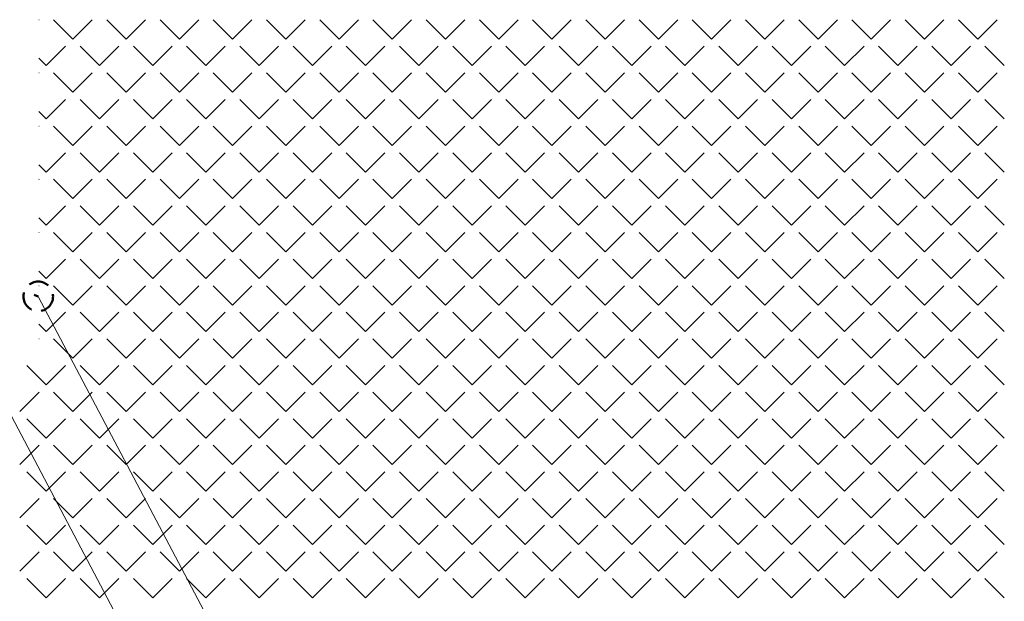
# Model space of a CAD drawing. Header units: millimetres. Extents: x -23540 to 53212, y -37964 to 41185.
# Tile 131 of 203: x 2684 to 3050, y -30616 to -30400. Entities that reach past the tile are written whole.
import ezdxf

# ---------------------------------------------------------------- set-up
doc = ezdxf.new("R2010")
doc.units = ezdxf.units.MM
doc.linetypes.add('DASHED', pattern=[0.75, 0.5, -0.25])
doc.layers.get('0').update_dxf_attribs({"lineweight": 18})
doc.layers.add('BA_KS_ist.', color=34, linetype='Continuous', lineweight=50)
doc.layers.add('MM_KS_OPISY', color=7, linetype='Continuous', lineweight=9)

msp = doc.modelspace()

# ---------------------------------------------------------------- linework, layer by layer
at = {"color": 251, "linetype": 'Continuous', "lineweight": 20, "true_color": 0x636466}
for p, q in [((2691.24, -30399.83), (2691.26, -30399.81)), ((2703.83, -30406.99), (2696.65, -30399.81)), ((2703.83, -30406.99), (2711.02, -30399.81)), ((2723.59, -30406.99), (2716.41, -30399.81)), ((2723.59, -30406.99), (2730.77, -30399.81)), ((2743.35, -30406.99), (2736.16, -30399.81)), ((2743.35, -30406.99), (2750.53, -30399.81)), ((2763.1, -30406.99), (2755.92, -30399.81)), ((2763.1, -30406.99), (2770.29, -30399.81)), ((2782.86, -30406.99), (2775.67, -30399.81)), ((2782.86, -30406.99), (2790.04, -30399.81)), ((2802.62, -30406.99), (2795.43, -30399.81)), ((2802.62, -30406.99), (2809.8, -30399.81)), ((2822.37, -30406.99), (2815.19, -30399.81)), ((2822.37, -30406.99), (2829.56, -30399.81)), ((2842.13, -30406.99), (2834.94, -30399.81)), ((2842.13, -30406.99), (2849.31, -30399.81)), ((2861.89, -30406.99), (2854.7, -30399.81)), ((2861.89, -30406.99), (2869.07, -30399.81)), ((2881.64, -30406.99), (2874.46, -30399.81)), ((2881.64, -30406.99), (2888.83, -30399.81)), ((2901.4, -30406.99), (2894.21, -30399.81)), ((2901.4, -30406.99), (2908.58, -30399.81)), ((2921.16, -30406.99), (2913.97, -30399.81)), ((2921.16, -30406.99), (2928.34, -30399.81)), ((2940.91, -30406.99), (2933.73, -30399.81)), ((2940.91, -30406.99), (2948.1, -30399.81)), ((2960.67, -30406.99), (2953.48, -30399.81)), ((2960.67, -30406.99), (2967.85, -30399.81)), ((2980.42, -30406.99), (2973.24, -30399.81)), ((2980.42, -30406.99), (2987.61, -30399.81)), ((3000.18, -30406.99), (2993, -30399.81)), ((3000.18, -30406.99), (3007.37, -30399.81)), ((3019.94, -30406.99), (3012.75, -30399.81)), ((3019.94, -30406.99), (3027.12, -30399.81)), ((3039.69, -30406.99), (3032.51, -30399.81)), ((3039.69, -30406.99), (3046.88, -30399.81)), ((2693.95, -30416.87), (2701.14, -30409.68)), ((2713.71, -30416.87), (2706.53, -30409.68)), ((2713.71, -30416.87), (2720.9, -30409.68)), ((2733.47, -30416.87), (2726.28, -30409.68)), ((2733.47, -30416.87), (2740.65, -30409.68)), ((2753.22, -30416.87), (2746.04, -30409.68)), ((2753.22, -30416.87), (2760.41, -30409.68)), ((2772.98, -30416.87), (2765.8, -30409.68)), ((2772.98, -30416.87), (2780.17, -30409.68)), ((2792.74, -30416.87), (2785.55, -30409.68)), ((2792.74, -30416.87), (2799.92, -30409.68)), ((2812.49, -30416.87), (2805.31, -30409.68)), ((2812.49, -30416.87), (2819.68, -30409.68)), ((2832.25, -30416.87), (2825.07, -30409.68)), ((2832.25, -30416.87), (2839.43, -30409.68)), ((2852.01, -30416.87), (2844.82, -30409.68)), ((2852.01, -30416.87), (2859.19, -30409.68)), ((2871.76, -30416.87), (2864.58, -30409.68)), ((2871.76, -30416.87), (2878.95, -30409.68)), ((2891.52, -30416.87), (2884.34, -30409.68)), ((2891.52, -30416.87), (2898.7, -30409.68)), ((2911.28, -30416.87), (2904.09, -30409.68)), ((2911.28, -30416.87), (2918.46, -30409.68)), ((2931.03, -30416.87), (2923.85, -30409.68)), ((2931.03, -30416.87), (2938.22, -30409.68)), ((2950.79, -30416.87), (2943.61, -30409.68)), ((2950.79, -30416.87), (2957.97, -30409.68)), ((2970.55, -30416.87), (2963.36, -30409.68)), ((2970.55, -30416.87), (2977.73, -30409.68)), ((2990.3, -30416.87), (2983.12, -30409.68)), ((2990.3, -30416.87), (2997.49, -30409.68)), ((3010.06, -30416.87), (3002.88, -30409.68)), ((3010.06, -30416.87), (3017.24, -30409.68)), ((3029.82, -30416.87), (3022.63, -30409.68)), ((3029.82, -30416.87), (3037, -30409.68)), ((3049.57, -30416.87), (3042.39, -30409.68)), ((2693.95, -30416.87), (2691.24, -30414.15)), ((2691.24, -30419.59), (2691.26, -30419.56)), ((2703.83, -30426.75), (2696.65, -30419.56)), ((2703.83, -30426.75), (2711.02, -30419.56)), ((2723.59, -30426.75), (2716.41, -30419.56)), ((2723.59, -30426.75), (2730.77, -30419.56)), ((2743.35, -30426.75), (2736.16, -30419.56)), ((2743.35, -30426.75), (2750.53, -30419.56)), ((2763.1, -30426.75), (2755.92, -30419.56)), ((2763.1, -30426.75), (2770.29, -30419.56)), ((2782.86, -30426.75), (2775.67, -30419.56)), ((2782.86, -30426.75), (2790.04, -30419.56)), ((2802.62, -30426.75), (2795.43, -30419.56)), ((2802.62, -30426.75), (2809.8, -30419.56)), ((2822.37, -30426.75), (2815.19, -30419.56)), ((2822.37, -30426.75), (2829.56, -30419.56)), ((2842.13, -30426.75), (2834.94, -30419.56)), ((2842.13, -30426.75), (2849.31, -30419.56)), ((2861.89, -30426.75), (2854.7, -30419.56)), ((2861.89, -30426.75), (2869.07, -30419.56)), ((2881.64, -30426.75), (2874.46, -30419.56)), ((2881.64, -30426.75), (2888.83, -30419.56)), ((2901.4, -30426.75), (2894.21, -30419.56)), ((2901.4, -30426.75), (2908.58, -30419.56)), ((2921.16, -30426.75), (2913.97, -30419.56)), ((2921.16, -30426.75), (2928.34, -30419.56)), ((2940.91, -30426.75), (2933.73, -30419.56)), ((2940.91, -30426.75), (2948.1, -30419.56)), ((2960.67, -30426.75), (2953.48, -30419.56)), ((2960.67, -30426.75), (2967.85, -30419.56)), ((2980.42, -30426.75), (2973.24, -30419.56)), ((2980.42, -30426.75), (2987.61, -30419.56)), ((3000.18, -30426.75), (2993, -30419.56)), ((3000.18, -30426.75), (3007.37, -30419.56)), ((3019.94, -30426.75), (3012.75, -30419.56)), ((3019.94, -30426.75), (3027.12, -30419.56)), ((3039.69, -30426.75), (3032.51, -30419.56)), ((3039.69, -30426.75), (3046.88, -30419.56)), ((2693.95, -30436.63), (2701.14, -30429.44)), ((2713.71, -30436.63), (2706.53, -30429.44)), ((2713.71, -30436.63), (2720.9, -30429.44)), ((2733.47, -30436.63), (2726.28, -30429.44)), ((2733.47, -30436.63), (2740.65, -30429.44)), ((2753.22, -30436.63), (2746.04, -30429.44)), ((2753.22, -30436.63), (2760.41, -30429.44)), ((2772.98, -30436.63), (2765.8, -30429.44)), ((2772.98, -30436.63), (2780.17, -30429.44)), ((2792.74, -30436.63), (2785.55, -30429.44)), ((2792.74, -30436.63), (2799.92, -30429.44)), ((2812.49, -30436.63), (2805.31, -30429.44)), ((2812.49, -30436.63), (2819.68, -30429.44)), ((2832.25, -30436.63), (2825.07, -30429.44)), ((2832.25, -30436.63), (2839.43, -30429.44)), ((2852.01, -30436.63), (2844.82, -30429.44)), ((2852.01, -30436.63), (2859.19, -30429.44)), ((2871.76, -30436.63), (2864.58, -30429.44)), ((2871.76, -30436.63), (2878.95, -30429.44)), ((2891.52, -30436.63), (2884.34, -30429.44)), ((2891.52, -30436.63), (2898.7, -30429.44)), ((2911.28, -30436.63), (2904.09, -30429.44)), ((2911.28, -30436.63), (2918.46, -30429.44)), ((2931.03, -30436.63), (2923.85, -30429.44)), ((2931.03, -30436.63), (2938.22, -30429.44)), ((2950.79, -30436.63), (2943.61, -30429.44)), ((2950.79, -30436.63), (2957.97, -30429.44)), ((2970.55, -30436.63), (2963.36, -30429.44)), ((2970.55, -30436.63), (2977.73, -30429.44)), ((2990.3, -30436.63), (2983.12, -30429.44)), ((2990.3, -30436.63), (2997.49, -30429.44)), ((3010.06, -30436.63), (3002.88, -30429.44)), ((3010.06, -30436.63), (3017.24, -30429.44)), ((3029.82, -30436.63), (3022.63, -30429.44)), ((3029.82, -30436.63), (3037, -30429.44)), ((3049.57, -30436.63), (3042.39, -30429.44)), ((2693.95, -30436.63), (2691.24, -30433.91)), ((2691.24, -30439.34), (2691.26, -30439.32)), ((2703.83, -30446.5), (2696.65, -30439.32)), ((2703.83, -30446.5), (2711.02, -30439.32)), ((2723.59, -30446.5), (2716.41, -30439.32)), ((2723.59, -30446.5), (2730.77, -30439.32)), ((2743.35, -30446.5), (2736.16, -30439.32)), ((2743.35, -30446.5), (2750.53, -30439.32)), ((2763.1, -30446.5), (2755.92, -30439.32)), ((2763.1, -30446.5), (2770.29, -30439.32)), ((2782.86, -30446.5), (2775.67, -30439.32)), ((2782.86, -30446.5), (2790.04, -30439.32)), ((2802.62, -30446.5), (2795.43, -30439.32)), ((2802.62, -30446.5), (2809.8, -30439.32)), ((2822.37, -30446.5), (2815.19, -30439.32)), ((2822.37, -30446.5), (2829.56, -30439.32)), ((2842.13, -30446.5), (2834.94, -30439.32)), ((2842.13, -30446.5), (2849.31, -30439.32)), ((2861.89, -30446.5), (2854.7, -30439.32)), ((2861.89, -30446.5), (2869.07, -30439.32)), ((2881.64, -30446.5), (2874.46, -30439.32)), ((2881.64, -30446.5), (2888.83, -30439.32)), ((2901.4, -30446.5), (2894.21, -30439.32)), ((2901.4, -30446.5), (2908.58, -30439.32)), ((2921.16, -30446.5), (2913.97, -30439.32)), ((2921.16, -30446.5), (2928.34, -30439.32)), ((2940.91, -30446.5), (2933.73, -30439.32)), ((2940.91, -30446.5), (2948.1, -30439.32)), ((2960.67, -30446.5), (2953.48, -30439.32)), ((2960.67, -30446.5), (2967.85, -30439.32)), ((2980.42, -30446.5), (2973.24, -30439.32)), ((2980.42, -30446.5), (2987.61, -30439.32)), ((3000.18, -30446.5), (2993, -30439.32)), ((3000.18, -30446.5), (3007.37, -30439.32)), ((3019.94, -30446.5), (3012.75, -30439.32)), ((3019.94, -30446.5), (3027.12, -30439.32)), ((3039.69, -30446.5), (3032.51, -30439.32)), ((3039.69, -30446.5), (3046.88, -30439.32)), ((2693.95, -30456.38), (2701.14, -30449.2)), ((2713.71, -30456.38), (2706.53, -30449.2)), ((2713.71, -30456.38), (2720.9, -30449.2)), ((2733.47, -30456.38), (2726.28, -30449.2)), ((2733.47, -30456.38), (2740.65, -30449.2)), ((2753.22, -30456.38), (2746.04, -30449.2)), ((2753.22, -30456.38), (2760.41, -30449.2)), ((2772.98, -30456.38), (2765.8, -30449.2)), ((2772.98, -30456.38), (2780.17, -30449.2)), ((2792.74, -30456.38), (2785.55, -30449.2)), ((2792.74, -30456.38), (2799.92, -30449.2)), ((2812.49, -30456.38), (2805.31, -30449.2)), ((2812.49, -30456.38), (2819.68, -30449.2)), ((2832.25, -30456.38), (2825.07, -30449.2)), ((2832.25, -30456.38), (2839.43, -30449.2)), ((2852.01, -30456.38), (2844.82, -30449.2)), ((2852.01, -30456.38), (2859.19, -30449.2)), ((2871.76, -30456.38), (2864.58, -30449.2)), ((2871.76, -30456.38), (2878.95, -30449.2)), ((2891.52, -30456.38), (2884.34, -30449.2)), ((2891.52, -30456.38), (2898.7, -30449.2)), ((2911.28, -30456.38), (2904.09, -30449.2)), ((2911.28, -30456.38), (2918.46, -30449.2)), ((2931.03, -30456.38), (2923.85, -30449.2)), ((2931.03, -30456.38), (2938.22, -30449.2)), ((2950.79, -30456.38), (2943.61, -30449.2)), ((2950.79, -30456.38), (2957.97, -30449.2)), ((2970.55, -30456.38), (2963.36, -30449.2)), ((2970.55, -30456.38), (2977.73, -30449.2)), ((2990.3, -30456.38), (2983.12, -30449.2)), ((2990.3, -30456.38), (2997.49, -30449.2)), ((3010.06, -30456.38), (3002.88, -30449.2)), ((3010.06, -30456.38), (3017.24, -30449.2)), ((3029.82, -30456.38), (3022.63, -30449.2)), ((3029.82, -30456.38), (3037, -30449.2)), ((3049.57, -30456.38), (3042.39, -30449.2)), ((2693.95, -30456.38), (2691.24, -30453.66)), ((2691.24, -30459.1), (2691.26, -30459.08)), ((2703.83, -30466.26), (2696.65, -30459.08)), ((2703.83, -30466.26), (2711.02, -30459.08)), ((2723.59, -30466.26), (2716.41, -30459.08)), ((2723.59, -30466.26), (2730.77, -30459.08)), ((2743.35, -30466.26), (2736.16, -30459.08)), ((2743.35, -30466.26), (2750.53, -30459.08)), ((2763.1, -30466.26), (2755.92, -30459.08)), ((2763.1, -30466.26), (2770.29, -30459.08)), ((2782.86, -30466.26), (2775.67, -30459.08)), ((2782.86, -30466.26), (2790.04, -30459.08)), ((2802.62, -30466.26), (2795.43, -30459.08)), ((2802.62, -30466.26), (2809.8, -30459.08)), ((2822.37, -30466.26), (2815.19, -30459.08)), ((2822.37, -30466.26), (2829.56, -30459.08)), ((2842.13, -30466.26), (2834.94, -30459.08)), ((2842.13, -30466.26), (2849.31, -30459.08)), ((2861.89, -30466.26), (2854.7, -30459.08)), ((2861.89, -30466.26), (2869.07, -30459.08)), ((2881.64, -30466.26), (2874.46, -30459.08)), ((2881.64, -30466.26), (2888.83, -30459.08)), ((2901.4, -30466.26), (2894.21, -30459.08)), ((2901.4, -30466.26), (2908.58, -30459.08)), ((2921.16, -30466.26), (2913.97, -30459.08)), ((2921.16, -30466.26), (2928.34, -30459.08)), ((2940.91, -30466.26), (2933.73, -30459.08)), ((2940.91, -30466.26), (2948.1, -30459.08)), ((2960.67, -30466.26), (2953.48, -30459.08)), ((2960.67, -30466.26), (2967.85, -30459.08)), ((2980.42, -30466.26), (2973.24, -30459.08)), ((2980.42, -30466.26), (2987.61, -30459.08)), ((3000.18, -30466.26), (2993, -30459.08)), ((3000.18, -30466.26), (3007.37, -30459.08)), ((3019.94, -30466.26), (3012.75, -30459.08)), ((3019.94, -30466.26), (3027.12, -30459.08)), ((3039.69, -30466.26), (3032.51, -30459.08)), ((3039.69, -30466.26), (3046.88, -30459.08)), ((2693.95, -30476.14), (2701.14, -30468.95)), ((2713.71, -30476.14), (2706.53, -30468.95)), ((2713.71, -30476.14), (2720.9, -30468.95)), ((2733.47, -30476.14), (2726.28, -30468.95)), ((2733.47, -30476.14), (2740.65, -30468.95)), ((2753.22, -30476.14), (2746.04, -30468.95)), ((2753.22, -30476.14), (2760.41, -30468.95)), ((2772.98, -30476.14), (2765.8, -30468.95)), ((2772.98, -30476.14), (2780.17, -30468.95)), ((2792.74, -30476.14), (2785.55, -30468.95)), ((2792.74, -30476.14), (2799.92, -30468.95)), ((2812.49, -30476.14), (2805.31, -30468.95)), ((2812.49, -30476.14), (2819.68, -30468.95)), ((2832.25, -30476.14), (2825.07, -30468.95)), ((2832.25, -30476.14), (2839.43, -30468.95)), ((2852.01, -30476.14), (2844.82, -30468.95)), ((2852.01, -30476.14), (2859.19, -30468.95)), ((2871.76, -30476.14), (2864.58, -30468.95)), ((2871.76, -30476.14), (2878.95, -30468.95)), ((2891.52, -30476.14), (2884.34, -30468.95)), ((2891.52, -30476.14), (2898.7, -30468.95)), ((2911.28, -30476.14), (2904.09, -30468.95)), ((2911.28, -30476.14), (2918.46, -30468.95)), ((2931.03, -30476.14), (2923.85, -30468.95)), ((2931.03, -30476.14), (2938.22, -30468.95)), ((2950.79, -30476.14), (2943.61, -30468.95)), ((2950.79, -30476.14), (2957.97, -30468.95)), ((2970.55, -30476.14), (2963.36, -30468.95)), ((2970.55, -30476.14), (2977.73, -30468.95)), ((2990.3, -30476.14), (2983.12, -30468.95)), ((2990.3, -30476.14), (2997.49, -30468.95)), ((3010.06, -30476.14), (3002.88, -30468.95)), ((3010.06, -30476.14), (3017.24, -30468.95)), ((3029.82, -30476.14), (3022.63, -30468.95)), ((3029.82, -30476.14), (3037, -30468.95)), ((3049.57, -30476.14), (3042.39, -30468.95)), ((2693.95, -30476.14), (2691.24, -30473.42)), ((2691.24, -30478.86), (2691.26, -30478.83)), ((2703.83, -30486.02), (2696.65, -30478.83)), ((2703.83, -30486.02), (2711.02, -30478.83)), ((2723.59, -30486.02), (2716.41, -30478.83)), ((2723.59, -30486.02), (2730.77, -30478.83)), ((2743.35, -30486.02), (2736.16, -30478.83)), ((2743.35, -30486.02), (2750.53, -30478.83)), ((2763.1, -30486.02), (2755.92, -30478.83)), ((2763.1, -30486.02), (2770.29, -30478.83)), ((2782.86, -30486.02), (2775.67, -30478.83)), ((2782.86, -30486.02), (2790.04, -30478.83)), ((2802.62, -30486.02), (2795.43, -30478.83)), ((2802.62, -30486.02), (2809.8, -30478.83)), ((2822.37, -30486.02), (2815.19, -30478.83)), ((2822.37, -30486.02), (2829.56, -30478.83)), ((2842.13, -30486.02), (2834.94, -30478.83)), ((2842.13, -30486.02), (2849.31, -30478.83)), ((2861.89, -30486.02), (2854.7, -30478.83)), ((2861.89, -30486.02), (2869.07, -30478.83)), ((2881.64, -30486.02), (2874.46, -30478.83)), ((2881.64, -30486.02), (2888.83, -30478.83)), ((2901.4, -30486.02), (2894.21, -30478.83)), ((2901.4, -30486.02), (2908.58, -30478.83)), ((2921.16, -30486.02), (2913.97, -30478.83)), ((2921.16, -30486.02), (2928.34, -30478.83)), ((2940.91, -30486.02), (2933.73, -30478.83)), ((2940.91, -30486.02), (2948.1, -30478.83)), ((2960.67, -30486.02), (2953.48, -30478.83)), ((2960.67, -30486.02), (2967.85, -30478.83)), ((2980.42, -30486.02), (2973.24, -30478.83)), ((2980.42, -30486.02), (2987.61, -30478.83)), ((3000.18, -30486.02), (2993, -30478.83)), ((3000.18, -30486.02), (3007.37, -30478.83)), ((3019.94, -30486.02), (3012.75, -30478.83)), ((3019.94, -30486.02), (3027.12, -30478.83)), ((3039.69, -30486.02), (3032.51, -30478.83)), ((3039.69, -30486.02), (3046.88, -30478.83)), ((2693.95, -30495.9), (2701.14, -30488.71)), ((2713.71, -30495.9), (2706.53, -30488.71)), ((2713.71, -30495.9), (2720.9, -30488.71)), ((2733.47, -30495.9), (2726.28, -30488.71)), ((2733.47, -30495.9), (2740.65, -30488.71)), ((2753.22, -30495.9), (2746.04, -30488.71)), ((2753.22, -30495.9), (2760.41, -30488.71)), ((2772.98, -30495.9), (2765.8, -30488.71)), ((2772.98, -30495.9), (2780.17, -30488.71)), ((2792.74, -30495.9), (2785.55, -30488.71)), ((2792.74, -30495.9), (2799.92, -30488.71)), ((2812.49, -30495.9), (2805.31, -30488.71)), ((2812.49, -30495.9), (2819.68, -30488.71)), ((2832.25, -30495.9), (2825.07, -30488.71)), ((2832.25, -30495.9), (2839.43, -30488.71)), ((2852.01, -30495.9), (2844.82, -30488.71)), ((2852.01, -30495.9), (2859.19, -30488.71)), ((2871.76, -30495.9), (2864.58, -30488.71)), ((2871.76, -30495.9), (2878.95, -30488.71)), ((2891.52, -30495.9), (2884.34, -30488.71)), ((2891.52, -30495.9), (2898.7, -30488.71)), ((2911.28, -30495.9), (2904.09, -30488.71)), ((2911.28, -30495.9), (2918.46, -30488.71)), ((2931.03, -30495.9), (2923.85, -30488.71)), ((2931.03, -30495.9), (2938.22, -30488.71)), ((2950.79, -30495.9), (2943.61, -30488.71)), ((2950.79, -30495.9), (2957.97, -30488.71)), ((2970.55, -30495.9), (2963.36, -30488.71)), ((2970.55, -30495.9), (2977.73, -30488.71)), ((2990.3, -30495.9), (2983.12, -30488.71)), ((2990.3, -30495.9), (2997.49, -30488.71)), ((3010.06, -30495.9), (3002.88, -30488.71)), ((3010.06, -30495.9), (3017.24, -30488.71)), ((3029.82, -30495.9), (3022.63, -30488.71)), ((3029.82, -30495.9), (3037, -30488.71)), ((3049.57, -30495.9), (3042.39, -30488.71)), ((2693.95, -30495.9), (2691.24, -30493.18)), ((2691.24, -30498.61), (2691.26, -30498.59)), ((2703.83, -30505.77), (2696.65, -30498.59)), ((2703.83, -30505.77), (2711.02, -30498.59)), ((2723.59, -30505.77), (2716.41, -30498.59)), ((2723.59, -30505.77), (2730.77, -30498.59)), ((2743.35, -30505.77), (2736.16, -30498.59)), ((2743.35, -30505.77), (2750.53, -30498.59)), ((2763.1, -30505.77), (2755.92, -30498.59)), ((2763.1, -30505.77), (2770.29, -30498.59)), ((2782.86, -30505.77), (2775.67, -30498.59)), ((2782.86, -30505.77), (2790.04, -30498.59)), ((2802.62, -30505.77), (2795.43, -30498.59)), ((2802.62, -30505.77), (2809.8, -30498.59)), ((2822.37, -30505.77), (2815.19, -30498.59)), ((2822.37, -30505.77), (2829.56, -30498.59)), ((2842.13, -30505.77), (2834.94, -30498.59)), ((2842.13, -30505.77), (2849.31, -30498.59)), ((2861.89, -30505.77), (2854.7, -30498.59)), ((2861.89, -30505.77), (2869.07, -30498.59)), ((2881.64, -30505.77), (2874.46, -30498.59)), ((2881.64, -30505.77), (2888.83, -30498.59)), ((2901.4, -30505.77), (2894.21, -30498.59)), ((2901.4, -30505.77), (2908.58, -30498.59)), ((2921.16, -30505.77), (2913.97, -30498.59)), ((2921.16, -30505.77), (2928.34, -30498.59)), ((2940.91, -30505.77), (2933.73, -30498.59)), ((2940.91, -30505.77), (2948.1, -30498.59)), ((2960.67, -30505.77), (2953.48, -30498.59)), ((2960.67, -30505.77), (2967.85, -30498.59)), ((2980.42, -30505.77), (2973.24, -30498.59)), ((2980.42, -30505.77), (2987.61, -30498.59)), ((3000.18, -30505.77), (2993, -30498.59)), ((3000.18, -30505.77), (3007.37, -30498.59)), ((3019.94, -30505.77), (3012.75, -30498.59)), ((3019.94, -30505.77), (3027.12, -30498.59)), ((3039.69, -30505.77), (3032.51, -30498.59)), ((3039.69, -30505.77), (3046.88, -30498.59)), ((2693.95, -30515.65), (2701.14, -30508.47)), ((2713.71, -30515.65), (2706.53, -30508.47)), ((2713.71, -30515.65), (2720.9, -30508.47)), ((2733.47, -30515.65), (2726.28, -30508.47)), ((2733.47, -30515.65), (2740.65, -30508.47)), ((2753.22, -30515.65), (2746.04, -30508.47)), ((2753.22, -30515.65), (2760.41, -30508.47)), ((2772.98, -30515.65), (2765.8, -30508.47)), ((2772.98, -30515.65), (2780.17, -30508.47)), ((2792.74, -30515.65), (2785.55, -30508.47)), ((2792.74, -30515.65), (2799.92, -30508.47)), ((2812.49, -30515.65), (2805.31, -30508.47)), ((2812.49, -30515.65), (2819.68, -30508.47)), ((2832.25, -30515.65), (2825.07, -30508.47)), ((2832.25, -30515.65), (2839.43, -30508.47)), ((2852.01, -30515.65), (2844.82, -30508.47)), ((2852.01, -30515.65), (2859.19, -30508.47)), ((2871.76, -30515.65), (2864.58, -30508.47)), ((2871.76, -30515.65), (2878.95, -30508.47)), ((2891.52, -30515.65), (2884.34, -30508.47)), ((2891.52, -30515.65), (2898.7, -30508.47)), ((2911.28, -30515.65), (2904.09, -30508.47)), ((2911.28, -30515.65), (2918.46, -30508.47)), ((2931.03, -30515.65), (2923.85, -30508.47)), ((2931.03, -30515.65), (2938.22, -30508.47)), ((2950.79, -30515.65), (2943.61, -30508.47)), ((2950.79, -30515.65), (2957.97, -30508.47)), ((2970.55, -30515.65), (2963.36, -30508.47)), ((2970.55, -30515.65), (2977.73, -30508.47)), ((2990.3, -30515.65), (2983.12, -30508.47)), ((2990.3, -30515.65), (2997.49, -30508.47)), ((3010.06, -30515.65), (3002.88, -30508.47)), ((3010.06, -30515.65), (3017.24, -30508.47)), ((3029.82, -30515.65), (3022.63, -30508.47)), ((3029.82, -30515.65), (3037, -30508.47)), ((3049.57, -30515.65), (3042.39, -30508.47)), ((2693.95, -30515.65), (2691.24, -30512.93)), ((2691.24, -30518.37), (2691.26, -30518.35)), ((2703.83, -30525.53), (2696.65, -30518.35)), ((2703.83, -30525.53), (2711.02, -30518.35)), ((2723.59, -30525.53), (2716.41, -30518.35)), ((2723.59, -30525.53), (2730.77, -30518.35)), ((2743.35, -30525.53), (2736.16, -30518.35)), ((2743.35, -30525.53), (2750.53, -30518.35)), ((2763.1, -30525.53), (2755.92, -30518.35)), ((2763.1, -30525.53), (2770.29, -30518.35)), ((2782.86, -30525.53), (2775.67, -30518.35)), ((2782.86, -30525.53), (2790.04, -30518.35)), ((2802.62, -30525.53), (2795.43, -30518.35)), ((2802.62, -30525.53), (2809.8, -30518.35)), ((2822.37, -30525.53), (2815.19, -30518.35)), ((2822.37, -30525.53), (2829.56, -30518.35)), ((2842.13, -30525.53), (2834.94, -30518.35)), ((2842.13, -30525.53), (2849.31, -30518.35)), ((2861.89, -30525.53), (2854.7, -30518.35)), ((2861.89, -30525.53), (2869.07, -30518.35)), ((2881.64, -30525.53), (2874.46, -30518.35)), ((2881.64, -30525.53), (2888.83, -30518.35)), ((2901.4, -30525.53), (2894.21, -30518.35)), ((2901.4, -30525.53), (2908.58, -30518.35)), ((2921.16, -30525.53), (2913.97, -30518.35)), ((2921.16, -30525.53), (2928.34, -30518.35)), ((2940.91, -30525.53), (2933.73, -30518.35)), ((2940.91, -30525.53), (2948.1, -30518.35)), ((2960.67, -30525.53), (2953.48, -30518.35)), ((2960.67, -30525.53), (2967.85, -30518.35)), ((2980.42, -30525.53), (2973.24, -30518.35)), ((2980.42, -30525.53), (2987.61, -30518.35)), ((3000.18, -30525.53), (2993, -30518.35)), ((3000.18, -30525.53), (3007.37, -30518.35)), ((3019.94, -30525.53), (3012.75, -30518.35)), ((3019.94, -30525.53), (3027.12, -30518.35)), ((3039.69, -30525.53), (3032.51, -30518.35)), ((3039.69, -30525.53), (3046.88, -30518.35)), ((2693.95, -30535.41), (2686.77, -30528.22)), ((2693.95, -30535.41), (2701.14, -30528.22)), ((2713.71, -30535.41), (2706.53, -30528.22)), ((2713.71, -30535.41), (2720.9, -30528.22)), ((2733.47, -30535.41), (2726.28, -30528.22)), ((2733.47, -30535.41), (2740.65, -30528.22)), ((2753.22, -30535.41), (2746.04, -30528.22)), ((2753.22, -30535.41), (2760.41, -30528.22)), ((2772.98, -30535.41), (2765.8, -30528.22)), ((2772.98, -30535.41), (2780.17, -30528.22)), ((2792.74, -30535.41), (2785.55, -30528.22)), ((2792.74, -30535.41), (2799.92, -30528.22)), ((2812.49, -30535.41), (2805.31, -30528.22)), ((2812.49, -30535.41), (2819.68, -30528.22)), ((2832.25, -30535.41), (2825.07, -30528.22)), ((2832.25, -30535.41), (2839.43, -30528.22)), ((2852.01, -30535.41), (2844.82, -30528.22)), ((2852.01, -30535.41), (2859.19, -30528.22)), ((2871.76, -30535.41), (2864.58, -30528.22)), ((2871.76, -30535.41), (2878.95, -30528.22)), ((2891.52, -30535.41), (2884.34, -30528.22)), ((2891.52, -30535.41), (2898.7, -30528.22)), ((2911.28, -30535.41), (2904.09, -30528.22)), ((2911.28, -30535.41), (2918.46, -30528.22)), ((2931.03, -30535.41), (2923.85, -30528.22)), ((2931.03, -30535.41), (2938.22, -30528.22)), ((2950.79, -30535.41), (2943.61, -30528.22)), ((2950.79, -30535.41), (2957.97, -30528.22)), ((2970.55, -30535.41), (2963.36, -30528.22)), ((2970.55, -30535.41), (2977.73, -30528.22)), ((2990.3, -30535.41), (2983.12, -30528.22)), ((2990.3, -30535.41), (2997.49, -30528.22)), ((3010.06, -30535.41), (3002.88, -30528.22)), ((3010.06, -30535.41), (3017.24, -30528.22)), ((3029.82, -30535.41), (3022.63, -30528.22)), ((3029.82, -30535.41), (3037, -30528.22)), ((3049.57, -30535.41), (3042.39, -30528.22)), ((2684.08, -30545.29), (2691.26, -30538.1)), ((2703.83, -30545.29), (2696.65, -30538.1)), ((2703.83, -30545.29), (2711.02, -30538.1)), ((2723.59, -30545.29), (2716.41, -30538.1)), ((2723.59, -30545.29), (2730.77, -30538.1)), ((2743.35, -30545.29), (2736.16, -30538.1)), ((2743.35, -30545.29), (2750.53, -30538.1)), ((2763.1, -30545.29), (2755.92, -30538.1)), ((2763.1, -30545.29), (2770.29, -30538.1)), ((2782.86, -30545.29), (2775.67, -30538.1)), ((2782.86, -30545.29), (2790.04, -30538.1)), ((2802.62, -30545.29), (2795.43, -30538.1)), ((2802.62, -30545.29), (2809.8, -30538.1)), ((2822.37, -30545.29), (2815.19, -30538.1)), ((2822.37, -30545.29), (2829.56, -30538.1)), ((2842.13, -30545.29), (2834.94, -30538.1)), ((2842.13, -30545.29), (2849.31, -30538.1)), ((2861.89, -30545.29), (2854.7, -30538.1)), ((2861.89, -30545.29), (2869.07, -30538.1)), ((2881.64, -30545.29), (2874.46, -30538.1)), ((2881.64, -30545.29), (2888.83, -30538.1)), ((2901.4, -30545.29), (2894.21, -30538.1)), ((2901.4, -30545.29), (2908.58, -30538.1)), ((2921.16, -30545.29), (2913.97, -30538.1)), ((2921.16, -30545.29), (2928.34, -30538.1)), ((2940.91, -30545.29), (2933.73, -30538.1)), ((2940.91, -30545.29), (2948.1, -30538.1)), ((2960.67, -30545.29), (2953.48, -30538.1)), ((2960.67, -30545.29), (2967.85, -30538.1)), ((2980.42, -30545.29), (2973.24, -30538.1)), ((2980.42, -30545.29), (2987.61, -30538.1)), ((3000.18, -30545.29), (2993, -30538.1)), ((3000.18, -30545.29), (3007.37, -30538.1)), ((3019.94, -30545.29), (3012.75, -30538.1)), ((3019.94, -30545.29), (3027.12, -30538.1)), ((3039.69, -30545.29), (3032.51, -30538.1)), ((3039.69, -30545.29), (3046.88, -30538.1)), ((2693.95, -30555.16), (2686.77, -30547.98)), ((2693.95, -30555.16), (2701.14, -30547.98)), ((2713.71, -30555.16), (2706.53, -30547.98)), ((2713.71, -30555.16), (2720.9, -30547.98)), ((2733.47, -30555.16), (2726.28, -30547.98)), ((2733.47, -30555.16), (2740.65, -30547.98)), ((2753.22, -30555.16), (2746.04, -30547.98)), ((2753.22, -30555.16), (2760.41, -30547.98)), ((2772.98, -30555.16), (2765.8, -30547.98)), ((2772.98, -30555.16), (2780.17, -30547.98)), ((2792.74, -30555.16), (2785.55, -30547.98)), ((2792.74, -30555.16), (2799.92, -30547.98)), ((2812.49, -30555.16), (2805.31, -30547.98)), ((2812.49, -30555.16), (2819.68, -30547.98)), ((2832.25, -30555.16), (2825.07, -30547.98)), ((2832.25, -30555.16), (2839.43, -30547.98)), ((2852.01, -30555.16), (2844.82, -30547.98)), ((2852.01, -30555.16), (2859.19, -30547.98)), ((2871.76, -30555.16), (2864.58, -30547.98)), ((2871.76, -30555.16), (2878.95, -30547.98)), ((2891.52, -30555.16), (2884.34, -30547.98)), ((2891.52, -30555.16), (2898.7, -30547.98)), ((2911.28, -30555.16), (2904.09, -30547.98)), ((2911.28, -30555.16), (2918.46, -30547.98)), ((2931.03, -30555.16), (2923.85, -30547.98)), ((2931.03, -30555.16), (2938.22, -30547.98)), ((2950.79, -30555.16), (2943.61, -30547.98)), ((2950.79, -30555.16), (2957.97, -30547.98)), ((2970.55, -30555.16), (2963.36, -30547.98)), ((2970.55, -30555.16), (2977.73, -30547.98)), ((2990.3, -30555.16), (2983.12, -30547.98)), ((2990.3, -30555.16), (2997.49, -30547.98)), ((3010.06, -30555.16), (3002.88, -30547.98)), ((3010.06, -30555.16), (3017.24, -30547.98)), ((3029.82, -30555.16), (3022.63, -30547.98)), ((3029.82, -30555.16), (3037, -30547.98)), ((3049.57, -30555.16), (3042.39, -30547.98)), ((2684.08, -30565.04), (2691.26, -30557.86)), ((2703.83, -30565.04), (2696.65, -30557.86)), ((2703.83, -30565.04), (2711.02, -30557.86)), ((2723.59, -30565.04), (2716.41, -30557.86)), ((2723.59, -30565.04), (2730.77, -30557.86)), ((2743.35, -30565.04), (2736.16, -30557.86)), ((2743.35, -30565.04), (2750.53, -30557.86)), ((2763.1, -30565.04), (2755.92, -30557.86)), ((2763.1, -30565.04), (2770.29, -30557.86)), ((2782.86, -30565.04), (2775.67, -30557.86)), ((2782.86, -30565.04), (2790.04, -30557.86)), ((2802.62, -30565.04), (2795.43, -30557.86)), ((2802.62, -30565.04), (2809.8, -30557.86)), ((2822.37, -30565.04), (2815.19, -30557.86)), ((2822.37, -30565.04), (2829.56, -30557.86)), ((2842.13, -30565.04), (2834.94, -30557.86)), ((2842.13, -30565.04), (2849.31, -30557.86)), ((2861.89, -30565.04), (2854.7, -30557.86)), ((2861.89, -30565.04), (2869.07, -30557.86)), ((2881.64, -30565.04), (2874.46, -30557.86)), ((2881.64, -30565.04), (2888.83, -30557.86)), ((2901.4, -30565.04), (2894.21, -30557.86)), ((2901.4, -30565.04), (2908.58, -30557.86)), ((2921.16, -30565.04), (2913.97, -30557.86)), ((2921.16, -30565.04), (2928.34, -30557.86)), ((2940.91, -30565.04), (2933.73, -30557.86)), ((2940.91, -30565.04), (2948.1, -30557.86)), ((2960.67, -30565.04), (2953.48, -30557.86)), ((2960.67, -30565.04), (2967.85, -30557.86)), ((2980.42, -30565.04), (2973.24, -30557.86)), ((2980.42, -30565.04), (2987.61, -30557.86)), ((3000.18, -30565.04), (2993, -30557.86)), ((3000.18, -30565.04), (3007.37, -30557.86)), ((3019.94, -30565.04), (3012.75, -30557.86)), ((3019.94, -30565.04), (3027.12, -30557.86)), ((3039.69, -30565.04), (3032.51, -30557.86)), ((3039.69, -30565.04), (3046.88, -30557.86)), ((2693.95, -30574.92), (2686.77, -30567.74)), ((2693.95, -30574.92), (2701.14, -30567.74)), ((2713.71, -30574.92), (2706.53, -30567.74)), ((2713.71, -30574.92), (2720.9, -30567.74)), ((2733.47, -30574.92), (2726.28, -30567.74)), ((2733.47, -30574.92), (2740.65, -30567.74)), ((2753.22, -30574.92), (2746.04, -30567.74)), ((2753.22, -30574.92), (2760.41, -30567.74)), ((2772.98, -30574.92), (2765.8, -30567.74)), ((2772.98, -30574.92), (2780.17, -30567.74)), ((2792.74, -30574.92), (2785.55, -30567.74)), ((2792.74, -30574.92), (2799.92, -30567.74)), ((2812.49, -30574.92), (2805.31, -30567.74)), ((2812.49, -30574.92), (2819.68, -30567.74)), ((2832.25, -30574.92), (2825.07, -30567.74)), ((2832.25, -30574.92), (2839.43, -30567.74)), ((2852.01, -30574.92), (2844.82, -30567.74)), ((2852.01, -30574.92), (2859.19, -30567.74)), ((2871.76, -30574.92), (2864.58, -30567.74)), ((2871.76, -30574.92), (2878.95, -30567.74)), ((2891.52, -30574.92), (2884.34, -30567.74)), ((2891.52, -30574.92), (2898.7, -30567.74)), ((2911.28, -30574.92), (2904.09, -30567.74)), ((2911.28, -30574.92), (2918.46, -30567.74)), ((2931.03, -30574.92), (2923.85, -30567.74)), ((2931.03, -30574.92), (2938.22, -30567.74)), ((2950.79, -30574.92), (2943.61, -30567.74)), ((2950.79, -30574.92), (2957.97, -30567.74)), ((2970.55, -30574.92), (2963.36, -30567.74)), ((2970.55, -30574.92), (2977.73, -30567.74)), ((2990.3, -30574.92), (2983.12, -30567.74)), ((2990.3, -30574.92), (2997.49, -30567.74)), ((3010.06, -30574.92), (3002.88, -30567.74)), ((3010.06, -30574.92), (3017.24, -30567.74)), ((3029.82, -30574.92), (3022.63, -30567.74)), ((3029.82, -30574.92), (3037, -30567.74)), ((3049.57, -30574.92), (3042.39, -30567.74)), ((2684.08, -30584.8), (2691.26, -30577.62)), ((2703.83, -30584.8), (2696.65, -30577.62)), ((2703.83, -30584.8), (2711.02, -30577.62)), ((2723.59, -30584.8), (2716.41, -30577.62)), ((2723.59, -30584.8), (2730.77, -30577.62)), ((2743.35, -30584.8), (2736.16, -30577.62)), ((2743.35, -30584.8), (2750.53, -30577.62)), ((2763.1, -30584.8), (2755.92, -30577.62)), ((2763.1, -30584.8), (2770.29, -30577.62)), ((2782.86, -30584.8), (2775.67, -30577.62)), ((2782.86, -30584.8), (2790.04, -30577.62)), ((2802.62, -30584.8), (2795.43, -30577.62)), ((2802.62, -30584.8), (2809.8, -30577.62)), ((2822.37, -30584.8), (2815.19, -30577.62)), ((2822.37, -30584.8), (2829.56, -30577.62)), ((2842.13, -30584.8), (2834.94, -30577.62)), ((2842.13, -30584.8), (2849.31, -30577.62)), ((2861.89, -30584.8), (2854.7, -30577.62)), ((2861.89, -30584.8), (2869.07, -30577.62)), ((2881.64, -30584.8), (2874.46, -30577.62)), ((2881.64, -30584.8), (2888.83, -30577.62)), ((2901.4, -30584.8), (2894.21, -30577.62)), ((2901.4, -30584.8), (2908.58, -30577.62)), ((2921.16, -30584.8), (2913.97, -30577.62)), ((2921.16, -30584.8), (2928.34, -30577.62)), ((2940.91, -30584.8), (2933.73, -30577.62)), ((2940.91, -30584.8), (2948.1, -30577.62)), ((2960.67, -30584.8), (2953.48, -30577.62)), ((2960.67, -30584.8), (2967.85, -30577.62)), ((2980.42, -30584.8), (2973.24, -30577.62)), ((2980.42, -30584.8), (2987.61, -30577.62)), ((3000.18, -30584.8), (2993, -30577.62)), ((3000.18, -30584.8), (3007.37, -30577.62)), ((3019.94, -30584.8), (3012.75, -30577.62)), ((3019.94, -30584.8), (3027.12, -30577.62)), ((3039.69, -30584.8), (3032.51, -30577.62)), ((3039.69, -30584.8), (3046.88, -30577.62)), ((2693.95, -30594.68), (2686.77, -30587.49)), ((2693.95, -30594.68), (2701.14, -30587.49)), ((2713.71, -30594.68), (2706.53, -30587.49)), ((2713.71, -30594.68), (2720.9, -30587.49)), ((2733.47, -30594.68), (2726.28, -30587.49)), ((2733.47, -30594.68), (2740.65, -30587.49)), ((2753.22, -30594.68), (2746.04, -30587.49)), ((2753.22, -30594.68), (2760.41, -30587.49)), ((2772.98, -30594.68), (2765.8, -30587.49)), ((2772.98, -30594.68), (2780.17, -30587.49)), ((2792.74, -30594.68), (2785.55, -30587.49)), ((2792.74, -30594.68), (2799.92, -30587.49)), ((2812.49, -30594.68), (2805.31, -30587.49)), ((2812.49, -30594.68), (2819.68, -30587.49)), ((2832.25, -30594.68), (2825.07, -30587.49)), ((2832.25, -30594.68), (2839.43, -30587.49)), ((2852.01, -30594.68), (2844.82, -30587.49)), ((2852.01, -30594.68), (2859.19, -30587.49)), ((2871.76, -30594.68), (2864.58, -30587.49)), ((2871.76, -30594.68), (2878.95, -30587.49)), ((2891.52, -30594.68), (2884.34, -30587.49)), ((2891.52, -30594.68), (2898.7, -30587.49)), ((2911.28, -30594.68), (2904.09, -30587.49)), ((2911.28, -30594.68), (2918.46, -30587.49)), ((2931.03, -30594.68), (2923.85, -30587.49)), ((2931.03, -30594.68), (2938.22, -30587.49)), ((2950.79, -30594.68), (2943.61, -30587.49)), ((2950.79, -30594.68), (2957.97, -30587.49)), ((2970.55, -30594.68), (2963.36, -30587.49)), ((2970.55, -30594.68), (2977.73, -30587.49)), ((2990.3, -30594.68), (2983.12, -30587.49)), ((2990.3, -30594.68), (2997.49, -30587.49)), ((3010.06, -30594.68), (3002.88, -30587.49)), ((3010.06, -30594.68), (3017.24, -30587.49)), ((3029.82, -30594.68), (3022.63, -30587.49)), ((3029.82, -30594.68), (3037, -30587.49)), ((3049.57, -30594.68), (3042.39, -30587.49)), ((2684.08, -30604.56), (2691.26, -30597.37)), ((2703.83, -30604.56), (2696.65, -30597.37)), ((2703.83, -30604.56), (2711.02, -30597.37)), ((2723.59, -30604.56), (2716.41, -30597.37)), ((2723.59, -30604.56), (2730.77, -30597.37)), ((2743.35, -30604.56), (2736.16, -30597.37)), ((2743.35, -30604.56), (2750.53, -30597.37)), ((2763.1, -30604.56), (2755.92, -30597.37)), ((2763.1, -30604.56), (2770.29, -30597.37)), ((2782.86, -30604.56), (2775.67, -30597.37)), ((2782.86, -30604.56), (2790.04, -30597.37)), ((2802.62, -30604.56), (2795.43, -30597.37)), ((2802.62, -30604.56), (2809.8, -30597.37)), ((2822.37, -30604.56), (2815.19, -30597.37)), ((2822.37, -30604.56), (2829.56, -30597.37)), ((2842.13, -30604.56), (2834.94, -30597.37)), ((2842.13, -30604.56), (2849.31, -30597.37)), ((2861.89, -30604.56), (2854.7, -30597.37)), ((2861.89, -30604.56), (2869.07, -30597.37)), ((2881.64, -30604.56), (2874.46, -30597.37)), ((2881.64, -30604.56), (2888.83, -30597.37)), ((2901.4, -30604.56), (2894.21, -30597.37)), ((2901.4, -30604.56), (2908.58, -30597.37)), ((2921.16, -30604.56), (2913.97, -30597.37)), ((2921.16, -30604.56), (2928.34, -30597.37)), ((2940.91, -30604.56), (2933.73, -30597.37)), ((2940.91, -30604.56), (2948.1, -30597.37)), ((2960.67, -30604.56), (2953.48, -30597.37)), ((2960.67, -30604.56), (2967.85, -30597.37)), ((2980.42, -30604.56), (2973.24, -30597.37)), ((2980.42, -30604.56), (2987.61, -30597.37)), ((3000.18, -30604.56), (2993, -30597.37)), ((3000.18, -30604.56), (3007.37, -30597.37)), ((3019.94, -30604.56), (3012.75, -30597.37)), ((3019.94, -30604.56), (3027.12, -30597.37)), ((3039.69, -30604.56), (3032.51, -30597.37)), ((3039.69, -30604.56), (3046.88, -30597.37)), ((2693.95, -30614.43), (2686.77, -30607.25)), ((2693.95, -30614.43), (2701.14, -30607.25)), ((2713.71, -30614.43), (2706.53, -30607.25)), ((2713.71, -30614.43), (2720.9, -30607.25)), ((2733.47, -30614.43), (2726.28, -30607.25)), ((2733.47, -30614.43), (2740.65, -30607.25)), ((2753.22, -30614.43), (2746.04, -30607.25)), ((2753.22, -30614.43), (2760.41, -30607.25)), ((2772.98, -30614.43), (2765.8, -30607.25)), ((2772.98, -30614.43), (2780.17, -30607.25)), ((2792.74, -30614.43), (2785.55, -30607.25)), ((2792.74, -30614.43), (2799.92, -30607.25)), ((2812.49, -30614.43), (2805.31, -30607.25)), ((2812.49, -30614.43), (2819.68, -30607.25)), ((2832.25, -30614.43), (2825.07, -30607.25)), ((2832.25, -30614.43), (2839.43, -30607.25)), ((2852.01, -30614.43), (2844.82, -30607.25)), ((2852.01, -30614.43), (2859.19, -30607.25)), ((2871.76, -30614.43), (2864.58, -30607.25)), ((2871.76, -30614.43), (2878.95, -30607.25)), ((2891.52, -30614.43), (2884.34, -30607.25)), ((2891.52, -30614.43), (2898.7, -30607.25)), ((2911.28, -30614.43), (2904.09, -30607.25)), ((2911.28, -30614.43), (2918.46, -30607.25)), ((2931.03, -30614.43), (2923.85, -30607.25)), ((2931.03, -30614.43), (2938.22, -30607.25)), ((2950.79, -30614.43), (2943.61, -30607.25)), ((2950.79, -30614.43), (2957.97, -30607.25)), ((2970.55, -30614.43), (2963.36, -30607.25)), ((2970.55, -30614.43), (2977.73, -30607.25)), ((2990.3, -30614.43), (2983.12, -30607.25)), ((2990.3, -30614.43), (2997.49, -30607.25)), ((3010.06, -30614.43), (3002.88, -30607.25)), ((3010.06, -30614.43), (3017.24, -30607.25)), ((3029.82, -30614.43), (3022.63, -30607.25)), ((3029.82, -30614.43), (3037, -30607.25)), ((3049.57, -30614.43), (3042.39, -30607.25))]:
    msp.add_line(p, q, dxfattribs=at)
at = {"layer": 'BA_KS_ist.', "linetype": 'DASHED', "ltscale": 50}
msp.add_line((2654.4, -30488.76), (2690.96, -30502.55), dxfattribs=at)
at = {"layer": 'BA_KS_ist.', "linetype": 'DASHED', "ltscale": 15}
msp.add_circle((2690.96, -30502.55), 5.5, dxfattribs=at)
at = {"layer": 'MM_KS_OPISY'}
for p, q in [((2649.25, -30486.82), (2789.31, -30752.3)), ((2690.96, -30502.55), (2778.1, -30667.71))]:
    msp.add_line(p, q, dxfattribs=at)

doc.saveas('drawing.dxf')
